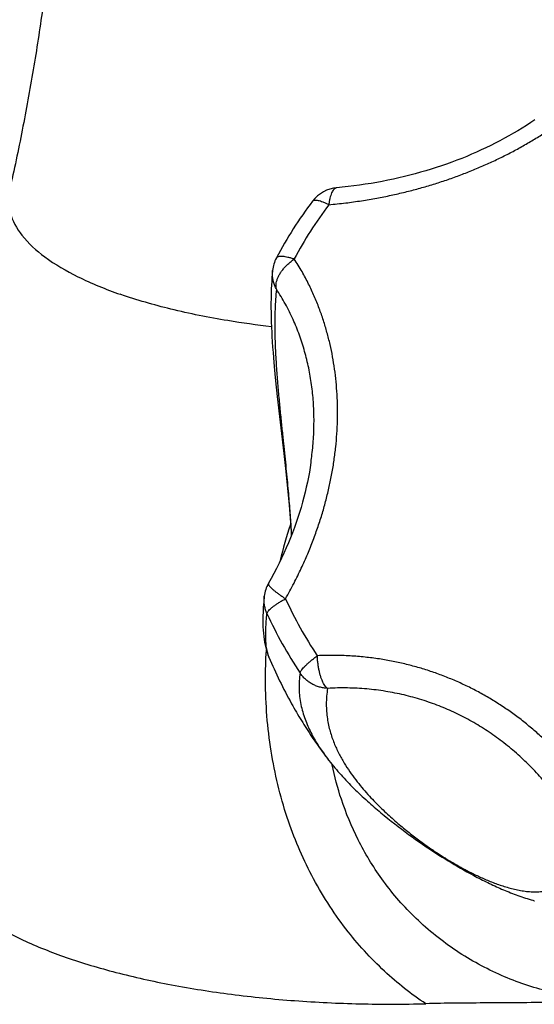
# Model space of a CAD drawing. Header units: millimetres. Extents: x 740 to 1921, y 166 to 1526.
# Tile 5 of 31: x 1051 to 1081, y 510 to 567. Entities that reach past the tile are written whole.
import ezdxf

# ---------------------------------------------------------------- set-up
doc = ezdxf.new("R2010")
doc.units = ezdxf.units.MM
doc.header["$LTSCALE"] = 30.734
doc.layers.get('0').update_dxf_attribs({"linetype": 'CONTINUOUS'})
doc.layers.add('FLAECHEN', color=7, linetype='CONTINUOUS')

msp = doc.modelspace()

# ---------------------------------------------------------------- linework, layer by layer
at = {"color": 7, "linetype": 'CONTINUOUS'}
for p, q in [((1065.644, 548.998), (1065.663, 548.689)), ((1065.663, 548.689), (1065.684, 548.383)), ((1065.684, 548.383), (1065.707, 548.08)), ((1065.707, 548.08), (1065.731, 547.781)), ((1065.731, 547.781), (1065.756, 547.485)), ((1065.756, 547.485), (1065.796, 547.049)), ((1065.796, 547.049), (1065.838, 546.62)), ((1065.838, 546.62), (1065.896, 546.058)), ((1065.896, 546.058), (1065.956, 545.505)), ((1065.956, 545.505), (1066.338, 542.18)), ((1066.338, 542.18), (1066.396, 541.656)), ((1066.396, 541.656), (1066.453, 541.132)), ((1067.915, 541.67), (1067.918, 541.689)), ((1066.453, 541.132), (1066.494, 540.74)), ((1066.494, 540.74), (1066.534, 540.349)), ((1066.534, 540.349), (1066.572, 539.96)), ((1066.572, 539.96), (1066.608, 539.572)), ((1066.608, 539.572), (1066.642, 539.188)), ((1066.642, 539.188), (1066.664, 538.933)), ((1066.664, 538.933), (1066.684, 538.68)), ((1066.684, 538.68), (1066.703, 538.428)), ((1066.703, 538.428), (1066.721, 538.178)), ((1066.721, 538.178), (1066.738, 537.93)), ((1066.738, 537.93), (1066.753, 537.684)), ((1065.466, 530.334), (1065.466, 530.334)), ((1068.887, 524.409), (1068.888, 524.407)), ((1072.387, 520.938), (1072.589, 520.776)), ((1072.589, 520.776), (1072.793, 520.616)), ((1072.793, 520.616), (1072.996, 520.459)), ((1072.996, 520.459), (1073.199, 520.305)), ((1073.199, 520.305), (1073.4, 520.154)), ((1073.4, 520.154), (1073.603, 520.005)), ((1073.603, 520.005), (1073.806, 519.858)), ((1073.806, 519.858), (1074.01, 519.712)), ((1074.01, 519.712), (1074.215, 519.568)), ((1074.215, 519.568), (1074.418, 519.428)), ((1074.418, 519.428), (1074.62, 519.29)), ((1074.62, 519.29), (1074.817, 519.158)), ((1074.817, 519.158), (1075.007, 519.032)), ((1075.007, 519.032), (1075.191, 518.912)), ((1075.191, 518.912), (1075.371, 518.797)), ((1075.371, 518.797), (1075.548, 518.685)), ((1075.548, 518.685), (1075.724, 518.575)), ((1075.724, 518.575), (1075.9, 518.467)), ((1075.9, 518.467), (1076.076, 518.36)), ((1076.076, 518.36), (1076.254, 518.254)), ((1076.254, 518.254), (1076.433, 518.149)), ((1076.433, 518.149), (1076.616, 518.043)), ((1076.616, 518.043), (1076.802, 517.937)), ((1076.802, 517.937), (1076.995, 517.829)), ((1076.995, 517.829), (1077.193, 517.721)), ((1077.193, 517.721), (1077.395, 517.612))]:
    msp.add_line(p, q, dxfattribs=at)
at = {"color": 9, "linetype": 'CONTINUOUS'}
msp.add_line((1080.923, 516.143), (1080.926, 516.143), dxfattribs=at)
at = {"color": 7, "linetype": 'CONTINUOUS'}
for points in [[(1080.957, 561.622), (1080.713, 561.46), (1080.467, 561.3), (1080.217, 561.143), (1079.964, 560.989), (1079.708, 560.838), (1079.449, 560.69), (1079.187, 560.545), (1078.921, 560.403), (1078.653, 560.264), (1078.382, 560.128), (1078.108, 559.996), (1077.832, 559.866), (1077.552, 559.74), (1077.269, 559.616), (1076.984, 559.496), (1076.696, 559.379), (1076.405, 559.266), (1076.112, 559.155), (1075.816, 559.048), (1075.518, 558.945), (1075.216, 558.845), (1074.913, 558.748), (1074.606, 558.654), (1074.298, 558.565), (1073.986, 558.478), (1073.673, 558.396), (1073.357, 558.316), (1073.038, 558.241), (1072.718, 558.169), (1072.395, 558.101), (1072.069, 558.037), (1071.742, 557.977), (1071.413, 557.92), (1071.081, 557.868), (1070.748, 557.819), (1070.412, 557.775), (1070.075, 557.734), (1069.736, 557.698), (1069.426, 557.669)], [(1065.681, 552.851), (1065.661, 552.643), (1065.643, 552.427), (1065.628, 552.212), (1065.616, 551.999), (1065.606, 551.789), (1065.598, 551.582), (1065.592, 551.379), (1065.589, 551.181), (1065.587, 550.989), (1065.586, 550.804), (1065.587, 550.625), (1065.589, 550.451), (1065.592, 550.28), (1065.596, 550.113), (1065.601, 549.948), (1065.606, 549.786), (1065.613, 549.625), (1065.62, 549.467), (1065.627, 549.31), (1065.644, 548.998)], [(1067.915, 541.67), (1067.871, 541.382), (1067.822, 541.093), (1067.768, 540.804), (1067.709, 540.513), (1067.644, 540.222), (1067.575, 539.931), (1067.501, 539.638), (1067.422, 539.346), (1067.337, 539.052), (1067.247, 538.758), (1067.152, 538.463), (1067.052, 538.168), (1066.947, 537.873), (1066.836, 537.577), (1066.72, 537.28), (1066.598, 536.984), (1066.471, 536.687), (1066.339, 536.39), (1066.201, 536.092), (1066.057, 535.794), (1065.908, 535.497), (1065.753, 535.199), (1065.593, 534.901), (1065.442, 534.631)], [(1066.753, 537.684), (1066.767, 537.442), (1066.769, 537.406)], [(1065.195, 533.871), (1065.162, 533.541), (1065.137, 533.238), (1065.122, 532.969), (1065.113, 532.725), (1065.11, 532.5), (1065.112, 532.29), (1065.118, 532.091), (1065.129, 531.9), (1065.144, 531.716), (1065.164, 531.538), (1065.187, 531.365), (1065.215, 531.198), (1065.248, 531.036), (1065.285, 530.878), (1065.328, 530.724), (1065.376, 530.573), (1065.429, 530.425), (1065.466, 530.334)], [(1068.887, 524.409), (1068.965, 524.307), (1069.05, 524.2), (1069.135, 524.094), (1069.222, 523.988), (1069.309, 523.883), (1069.397, 523.78), (1069.486, 523.677), (1069.576, 523.575), (1069.667, 523.473), (1069.758, 523.372), (1069.851, 523.272), (1069.944, 523.173), (1070.038, 523.074), (1070.132, 522.976), (1070.227, 522.878), (1070.323, 522.782), (1070.419, 522.686), (1070.516, 522.59), (1070.613, 522.496), (1070.711, 522.403), (1070.808, 522.31), (1070.906, 522.218), (1071.004, 522.127), (1071.102, 522.037), (1071.2, 521.948), (1071.298, 521.86), (1071.396, 521.773), (1071.495, 521.687), (1071.593, 521.601), (1071.691, 521.516), (1071.789, 521.432), (1071.888, 521.349), (1071.987, 521.266), (1072.086, 521.183), (1072.186, 521.101), (1072.387, 520.938)], [(1077.395, 517.612), (1077.497, 517.558), (1077.599, 517.505), (1077.701, 517.452), (1077.803, 517.4), (1077.906, 517.348), (1078.008, 517.297), (1078.11, 517.246), (1078.212, 517.197), (1078.314, 517.148), (1078.415, 517.099), (1078.516, 517.052), (1078.618, 517.005), (1078.719, 516.959), (1078.82, 516.913), (1078.921, 516.868), (1079.022, 516.824), (1079.124, 516.781), (1079.227, 516.737), (1079.33, 516.695), (1079.434, 516.652), (1079.54, 516.61), (1079.646, 516.568), (1079.753, 516.527), (1079.862, 516.487), (1079.97, 516.447), (1080.079, 516.408), (1080.188, 516.37), (1080.297, 516.333), (1080.406, 516.298), (1080.516, 516.263), (1080.625, 516.229), (1080.733, 516.197), (1080.842, 516.166), (1080.923, 516.143)]]:
    msp.add_lwpolyline(points, dxfattribs=at)
for centre, radius, start, end in [((1069.603, 555.676), 2, 95.08722, 142.71052), ((1086.741, 542.621), 23.544, 142.70095, 152.27201), ((1067.671, 552.645), 2, 152.27781, 174.09861), ((1067.183, 533.646), 2, 150.48056, 173.53055), ((1090.842, 540.978), 27.518, 202.75659, 209.05367)]:
    msp.add_arc(centre, radius, start, end, dxfattribs=at)
at = {"color": 9, "linetype": 'CONTINUOUS'}
for centre, radius, start, end in [((1086.826, 543.07), 22.461, 142.70461, 152.26771), ((1087.689, 543.378), 23.339, 204.41426, 209.07651), ((1087.533, 542.938), 24.356, 204.41155, 209.07654), ((1087.867, 543.476), 23.543, 209.0743, 213.70967), ((1087.719, 543.041), 24.569, 209.0743, 213.71223)]:
    msp.add_arc(centre, radius, start, end, dxfattribs=at)
for points, knots in [([(1068.957, 556.68), (1069.284, 556.709), (1069.921, 556.776), (1070.851, 556.904), (1071.734, 557.054), (1072.578, 557.222), (1073.391, 557.409), (1074.181, 557.614), (1074.952, 557.838), (1075.71, 558.081), (1076.456, 558.344), (1077.193, 558.628), (1077.92, 558.932), (1078.635, 559.257), (1079.338, 559.602), (1080.024, 559.965), (1080.693, 560.346), (1081.341, 560.743), (1081.969, 561.155), (1082.576, 561.582), (1083.164, 562.025), (1083.734, 562.485), (1084.289, 562.965), (1084.831, 563.469), (1085.363, 564.002), (1085.886, 564.57), (1086.401, 565.178), (1086.732, 565.605), (1086.894, 565.827)], [0, 0, 0, 0, 0.04754, 0.092691, 0.135769, 0.177165, 0.217289, 0.256518, 0.295195, 0.333526, 0.371684, 0.409752, 0.447781, 0.485724, 0.523507, 0.561018, 0.598151, 0.634841, 0.671051, 0.706839, 0.74229, 0.777569, 0.812858, 0.848454, 0.884665, 0.921815, 0.96019, 1, 1, 1, 1]), ([(1069.426, 557.669), (1069.414, 557.668), (1069.375, 557.661), (1069.31, 557.63), (1069.238, 557.564), (1069.173, 557.473), (1069.114, 557.357), (1069.062, 557.217), (1069.018, 557.055), (1068.982, 556.874), (1068.965, 556.746), (1068.957, 556.68)], [0, 0, 0, 0, 0.030646, 0.101951, 0.183542, 0.279514, 0.391781, 0.520783, 0.666003, 0.826279, 1, 1, 1, 1]), ([(1068.012, 556.888), (1068.023, 556.902), (1068.056, 556.93), (1068.127, 556.95), (1068.221, 556.951), (1068.335, 556.933), (1068.469, 556.896), (1068.619, 556.841), (1068.785, 556.768), (1068.898, 556.711), (1068.957, 556.68)], [0, 0, 0, 0, 0.05191, 0.124022, 0.215167, 0.328571, 0.464877, 0.623371, 0.802498, 1, 1, 1, 1]), ([(1065.906, 551.753), (1065.894, 551.8), (1065.879, 551.898), (1065.883, 552.052), (1065.912, 552.214), (1065.967, 552.382), (1066.046, 552.554), (1066.148, 552.727), (1066.271, 552.898), (1066.415, 553.066), (1066.576, 553.228), (1066.753, 553.382), (1066.88, 553.476), (1066.945, 553.522)], [0, 0, 0, 0, 0.066534, 0.13723, 0.213084, 0.29461, 0.381887, 0.474703, 0.572623, 0.674992, 0.780987, 0.889662, 1, 1, 1, 1]), ([(1065.9, 553.575), (1065.902, 553.579), (1065.915, 553.602), (1065.956, 553.639), (1066.035, 553.669), (1066.137, 553.683), (1066.262, 553.681), (1066.407, 553.664), (1066.572, 553.631), (1066.754, 553.584), (1066.88, 553.544), (1066.945, 553.522)], [0, 0, 0, 0, 0.010781, 0.072085, 0.146189, 0.238779, 0.351956, 0.4859, 0.639717, 0.811818, 1, 1, 1, 1]), ([(1066.436, 533.731), (1066.606, 534.031), (1066.923, 534.618), (1067.351, 535.489), (1067.723, 536.326), (1068.048, 537.138), (1068.333, 537.931), (1068.582, 538.712), (1068.799, 539.485), (1068.984, 540.256), (1069.14, 541.025), (1069.267, 541.796), (1069.363, 542.567), (1069.429, 543.338), (1069.464, 544.106), (1069.469, 544.869), (1069.442, 545.624), (1069.385, 546.37), (1069.297, 547.104), (1069.18, 547.827), (1069.032, 548.541), (1068.854, 549.247), (1068.643, 549.949), (1068.397, 550.65), (1068.111, 551.355), (1067.779, 552.07), (1067.393, 552.798), (1067.101, 553.279), (1066.945, 553.522)], [0, 0, 0, 0, 0.049699, 0.0961, 0.139919, 0.181764, 0.222122, 0.261398, 0.299913, 0.337928, 0.375621, 0.413122, 0.450471, 0.487667, 0.524646, 0.561336, 0.597658, 0.633571, 0.66908, 0.704246, 0.739195, 0.774108, 0.809218, 0.844817, 0.881245, 0.91891, 0.958304, 1, 1, 1, 1]), ([(1065.906, 551.753), (1065.869, 551.821), (1065.802, 551.961), (1065.729, 552.181), (1065.684, 552.408), (1065.667, 552.632), (1065.674, 552.78), (1065.681, 552.851)], [0, 0, 0, 0, 0.204205, 0.407626, 0.610432, 0.812827, 1, 1, 1, 1]), ([(1065.906, 551.753), (1065.865, 551.366), (1065.813, 550.592), (1065.8, 549.447), (1065.832, 548.34), (1065.891, 547.288), (1065.968, 546.289), (1066.052, 545.343), (1066.139, 544.449), (1066.226, 543.603), (1066.309, 542.804), (1066.387, 542.05), (1066.459, 541.337), (1066.525, 540.664), (1066.584, 540.029), (1066.635, 539.431), (1066.68, 538.868), (1066.719, 538.338), (1066.749, 537.858), (1066.766, 537.555), (1066.773, 537.417)], [0, 0, 0, 0, 0.081192, 0.161755, 0.238742, 0.312105, 0.381741, 0.447721, 0.510151, 0.569182, 0.624984, 0.677714, 0.727502, 0.774475, 0.818759, 0.860474, 0.899729, 0.936614, 0.971201, 1, 1, 1, 1]), ([(1067.918, 541.689), (1067.939, 541.834), (1068.003, 542.323), (1068.076, 543.155), (1068.103, 544.18), (1068.065, 545.193), (1067.962, 546.191), (1067.794, 547.174), (1067.558, 548.139), (1067.255, 549.083), (1066.881, 550.005), (1066.435, 550.9), (1066.091, 551.473), (1065.906, 551.753)], [0, 0, 0, 0, 0.041922, 0.140999, 0.238617, 0.335052, 0.430574, 0.525453, 0.61996, 0.714373, 0.808979, 0.904079, 1, 1, 1, 1]), ([(1065.442, 534.631), (1065.441, 534.629), (1065.434, 534.615), (1065.436, 534.577), (1065.463, 534.521), (1065.512, 534.454), (1065.585, 534.375), (1065.679, 534.285), (1065.796, 534.187), (1065.932, 534.08), (1066.086, 533.967), (1066.256, 533.849), (1066.375, 533.771), (1066.436, 533.731)], [0, 0, 0, 0, 0.004076, 0.03446, 0.077948, 0.138335, 0.216339, 0.311547, 0.422999, 0.549344, 0.688922, 0.839833, 1, 1, 1, 1]), ([(1065.355, 532.871), (1065.322, 532.942), (1065.267, 533.088), (1065.21, 533.314), (1065.182, 533.545), (1065.182, 533.732), (1065.192, 533.84), (1065.195, 533.871)], [0, 0, 0, 0, 0.227968, 0.454991, 0.68169, 0.908163, 1, 1, 1, 1]), ([(1065.355, 532.871), (1065.357, 532.894), (1065.377, 532.944), (1065.428, 533.019), (1065.506, 533.103), (1065.608, 533.196), (1065.735, 533.296), (1065.884, 533.401), (1066.052, 533.51), (1066.238, 533.622), (1066.369, 533.694), (1066.436, 533.731)], [0, 0, 0, 0, 0.048188, 0.112141, 0.193463, 0.292111, 0.407206, 0.537388, 0.680953, 0.835922, 1, 1, 1, 1]), ([(1065.466, 530.334), (1065.464, 530.339), (1065.414, 530.46), (1065.334, 530.766), (1065.275, 531.317), (1065.277, 532.04), (1065.321, 532.579), (1065.354, 532.872)], [0, 0, 0, 0, 0.006232, 0.153576, 0.367886, 0.65373, 1, 1, 1, 1]), ([(1067.281, 529.406), (1067.285, 529.428), (1067.304, 529.479), (1067.352, 529.559), (1067.424, 529.652), (1067.519, 529.758), (1067.636, 529.875), (1067.774, 530.001), (1067.929, 530.134), (1068.1, 530.272), (1068.22, 530.364), (1068.283, 530.41)], [0, 0, 0, 0, 0.047512, 0.11206, 0.194381, 0.293987, 0.409752, 0.540163, 0.683419, 0.837477, 1, 1, 1, 1]), ([(1085.711, 519.766), (1085.563, 520.073), (1085.261, 520.658), (1084.78, 521.489), (1084.291, 522.252), (1083.791, 522.961), (1083.28, 523.624), (1082.753, 524.248), (1082.21, 524.84), (1081.649, 525.402), (1081.066, 525.938), (1080.463, 526.447), (1079.837, 526.931), (1079.19, 527.387), (1078.524, 527.814), (1077.841, 528.21), (1077.144, 528.576), (1076.433, 528.908), (1075.712, 529.208), (1074.979, 529.476), (1074.234, 529.712), (1073.473, 529.916), (1072.694, 530.089), (1071.89, 530.23), (1071.053, 530.337), (1070.176, 530.408), (1069.248, 530.438), (1068.611, 530.425), (1068.283, 530.41)], [0, 0, 0, 0, 0.047158, 0.091219, 0.132879, 0.172734, 0.211261, 0.248852, 0.285838, 0.322468, 0.358945, 0.395391, 0.43188, 0.468412, 0.504955, 0.541438, 0.577802, 0.614005, 0.650056, 0.686023, 0.722041, 0.758296, 0.795051, 0.832614, 0.871375, 0.911796, 0.954446, 1, 1, 1, 1]), ([(1068.882, 528.511), (1068.853, 528.53), (1068.795, 528.581), (1068.718, 528.677), (1068.644, 528.798), (1068.574, 528.943), (1068.51, 529.109), (1068.452, 529.295), (1068.401, 529.497), (1068.358, 529.712), (1068.323, 529.939), (1068.297, 530.172), (1068.287, 530.33), (1068.283, 530.41)], [0, 0, 0, 0, 0.051539, 0.111773, 0.181333, 0.260172, 0.347763, 0.443302, 0.545797, 0.654075, 0.766818, 0.882615, 1, 1, 1, 1]), ([(1067.282, 529.405), (1067.235, 529.102), (1067.194, 528.486), (1067.3, 527.576), (1067.547, 526.72), (1067.892, 525.94), (1068.296, 525.235), (1068.64, 524.736), (1068.841, 524.468), (1068.887, 524.409)], [0, 0, 0, 0, 0.170208, 0.341056, 0.506964, 0.663638, 0.813642, 0.958379, 1, 1, 1, 1]), ([(1068.882, 528.511), (1068.803, 528.514), (1068.644, 528.531), (1068.41, 528.582), (1068.184, 528.661), (1067.969, 528.765), (1067.768, 528.893), (1067.585, 529.044), (1067.42, 529.214), (1067.325, 529.34), (1067.281, 529.406)], [0, 0, 0, 0, 0.125586, 0.251158, 0.376633, 0.501932, 0.626979, 0.751678, 0.875944, 1, 1, 1, 1]), ([(1068.882, 528.511), (1068.832, 528.205), (1068.784, 527.612), (1068.849, 526.766), (1069.014, 526.01), (1069.248, 525.334), (1069.527, 524.724), (1069.838, 524.168), (1070.17, 523.657), (1070.514, 523.185), (1070.867, 522.747), (1071.223, 522.339), (1071.58, 521.957), (1071.935, 521.599), (1072.286, 521.263), (1072.632, 520.948), (1072.971, 520.651), (1073.304, 520.373), (1073.627, 520.112), (1073.941, 519.867), (1074.244, 519.639), (1074.534, 519.429), (1074.808, 519.235), (1075.068, 519.058), (1075.314, 518.894), (1075.549, 518.742), (1075.778, 518.599), (1076.004, 518.46), (1076.232, 518.325), (1076.465, 518.191), (1076.709, 518.055), (1076.965, 517.917), (1077.236, 517.778), (1077.52, 517.637), (1077.817, 517.499), (1078.123, 517.364), (1078.439, 517.234), (1078.763, 517.112), (1079.093, 516.999), (1079.43, 516.897), (1079.773, 516.808), (1080.121, 516.736), (1080.474, 516.685), (1080.831, 516.657), (1081.191, 516.66), (1081.555, 516.7), (1081.921, 516.787), (1082.288, 516.934), (1082.655, 517.158), (1083.016, 517.484), (1083.365, 517.94), (1083.691, 518.559), (1083.861, 519.043), (1083.94, 519.315)], [0, 0, 0, 0, 0.041027, 0.078211, 0.11189, 0.143151, 0.172582, 0.200569, 0.227344, 0.25306, 0.277823, 0.301701, 0.324733, 0.346947, 0.368364, 0.389003, 0.408876, 0.427988, 0.446331, 0.46389, 0.480624, 0.496445, 0.511259, 0.525085, 0.538034, 0.550303, 0.56214, 0.57375, 0.585357, 0.597184, 0.609416, 0.622232, 0.635677, 0.649689, 0.664155, 0.67896, 0.694023, 0.709288, 0.724702, 0.740231, 0.755842, 0.771511, 0.787224, 0.802982, 0.818822, 0.834848, 0.851263, 0.868435, 0.886968, 0.907818, 0.932356, 0.9626, 1, 1, 1, 1]), ([(1083.94, 519.315), (1083.768, 519.677), (1083.403, 520.38), (1082.794, 521.383), (1082.135, 522.32), (1081.43, 523.192), (1080.681, 524), (1079.89, 524.743), (1079.06, 525.423), (1078.193, 526.038), (1077.29, 526.59), (1076.352, 527.077), (1075.379, 527.499), (1074.373, 527.853), (1073.333, 528.138), (1072.263, 528.351), (1071.161, 528.488), (1070.03, 528.548), (1069.267, 528.533), (1068.882, 528.511)], [0, 0, 0, 0, 0.064162, 0.126644, 0.187649, 0.247377, 0.306031, 0.363809, 0.420911, 0.477537, 0.533891, 0.59018, 0.646615, 0.703407, 0.760765, 0.818894, 0.878002, 0.938298, 1, 1, 1, 1])]:
    msp.add_open_spline(points, degree=3, knots=knots, dxfattribs=at)
at = {"color": 7, "linetype": 'CONTINUOUS'}
msp.add_open_spline([(1066.787, 527.615), (1066.971, 527.284), (1067.347, 526.64), (1067.94, 525.715), (1068.458, 524.977), (1068.778, 524.55), (1068.888, 524.406)], degree=3, knots=[0, 0, 0, 0, 0.295916, 0.582633, 0.85865, 1, 1, 1, 1], dxfattribs=at)
at = {"layer": 'FLAECHEN', "color": 9, "linetype": 'CONTINUOUS'}
msp.add_arc((1094.306, 528.977), 29.04, 161.79382, 166.10361, dxfattribs=at)
at = {"layer": 'FLAECHEN', "color": 7, "linetype": 'CONTINUOUS'}
for points, knots in [([(1053.52, 584.586), (1053.512, 583.867), (1053.475, 581.945), (1053.345, 578.824), (1053.095, 575.23), (1052.747, 571.649), (1052.3, 568.085), (1051.756, 564.544), (1051.117, 561.029), (1050.626, 558.703), (1050.366, 557.546)], [0, 0, 0, 0, 0.079193, 0.211402, 0.343513, 0.475454, 0.607153, 0.738533, 0.869511, 1, 1, 1, 1]), ([(1050.347, 557.454), (1050.271, 557.048), (1050.311, 556.102), (1051.086, 554.75), (1052.483, 553.503), (1054.44, 552.37), (1055.967, 551.754), (1056.809, 551.46)], [0, 0, 0, 0, 0.130325, 0.28717, 0.480121, 0.71756, 1, 1, 1, 1]), ([(1065.614, 549.575), (1064.764, 549.672), (1062.796, 549.942), (1059.845, 550.529), (1057.773, 551.124), (1056.809, 551.46)], [0, 0, 0, 0, 0.28443, 0.660248, 1, 1, 1, 1]), ([(1045.84, 519.502), (1045.834, 519.269), (1045.891, 518.555), (1046.399, 517.368), (1047.527, 516.075), (1049.147, 514.87), (1051.231, 513.763), (1052.803, 513.141), (1053.655, 512.844)], [0, 0, 0, 0, 0.063695, 0.19514, 0.349091, 0.533325, 0.750483, 1, 1, 1, 1]), ([(1053.655, 512.844), (1054.608, 512.512), (1056.637, 511.909), (1059.854, 511.199), (1063.331, 510.655), (1066.997, 510.289), (1070.775, 510.107), (1073.323, 510.113), (1074.602, 510.147)], [0, 0, 0, 0, 0.142766, 0.298748, 0.465435, 0.639964, 0.819232, 1, 1, 1, 1]), ([(1083.923, 510.298), (1083.345, 510.269), (1082.122, 510.225), (1080.232, 510.197), (1078.277, 510.189), (1076.393, 510.182), (1075.176, 510.163), (1074.602, 510.147)], [0, 0, 0, 0, 0.186049, 0.393733, 0.608219, 0.815127, 1, 1, 1, 1])]:
    msp.add_open_spline(points, degree=3, knots=knots, dxfattribs=at)
at = {"layer": 'FLAECHEN', "color": 9, "linetype": 'CONTINUOUS'}
for points, knots in [([(1074.602, 510.147), (1073.748, 510.701), (1072.076, 512.041), (1069.798, 514.532), (1067.875, 517.557), (1066.402, 521.056), (1065.482, 524.886), (1065.226, 528.18), (1065.282, 530.143), (1065.318, 530.731)], [0, 0, 0, 0, 0.129249, 0.270609, 0.427124, 0.582067, 0.750787, 0.925301, 1, 1, 1, 1]), ([(1084.135, 510.453), (1083.282, 510.536), (1081.472, 510.856), (1078.793, 511.797), (1076.181, 513.258), (1073.879, 515.146), (1072.017, 517.319), (1070.619, 519.631), (1069.688, 521.883), (1069.289, 523.381), (1069.149, 524.061)], [0, 0, 0, 0, 0.118755, 0.253454, 0.391378, 0.531194, 0.663671, 0.785851, 0.903935, 1, 1, 1, 1])]:
    msp.add_open_spline(points, degree=3, knots=knots, dxfattribs=at)

doc.saveas('drawing.dxf')
